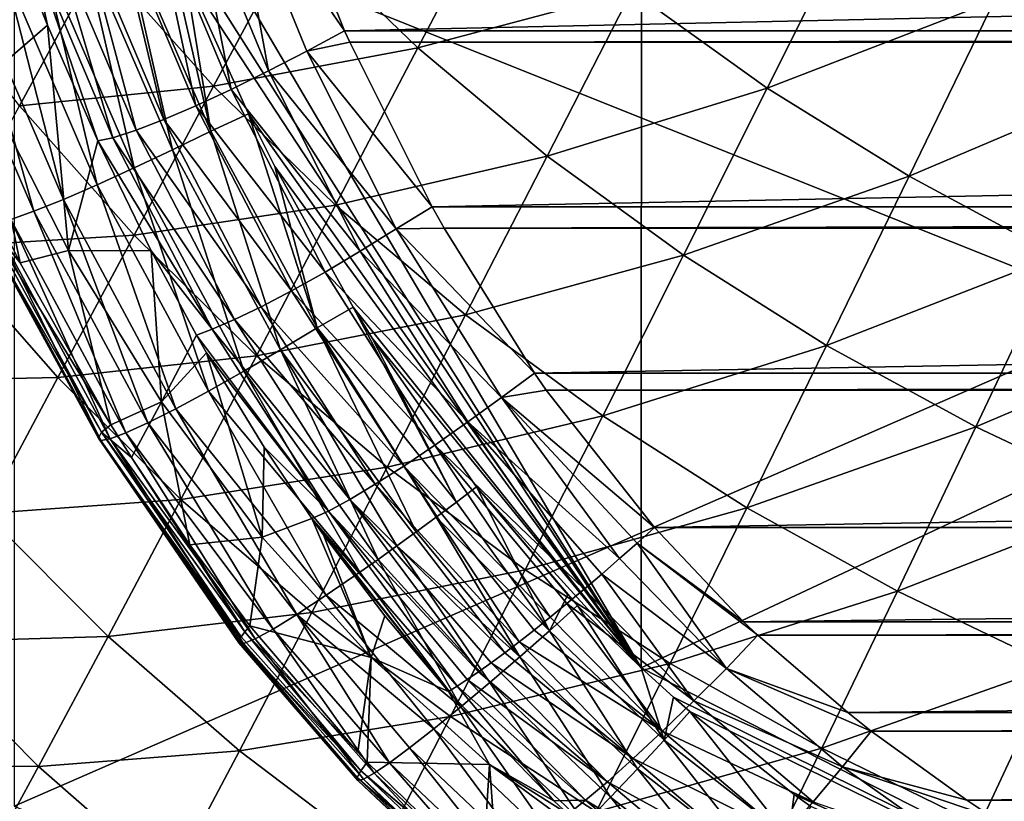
# Model space of a CAD drawing. Header units: metres. Extents: x -104 to 104, y -68 to 90.
# Tile 74 of 256: x -14.73 to -11.5, y -61.76 to -59.19. Entities that reach past the tile are written whole.
import ezdxf

# ---------------------------------------------------------------- set-up
doc = ezdxf.new("R2010")
doc.units = ezdxf.units.M
doc.layers.add('solid_FIT-BATH-153_SW0002', color=7, linetype='CONTINUOUS')

msp = doc.modelspace()

# ---------------------------------------------------------------- linework, layer by layer
at = {"layer": 'solid_FIT-BATH-153_SW0002'}
for points in [[(-9.516532, -56.657337, 10.174276), (-9.513561, -59.829487, 9.881904), (-12.692186, -58.283115, 9.996638)], [(-14.752053, -58.691341, 12.94851), (-11.063119, -60.164566, 12.848395), (-11.063119, -56.955433, 13.146264)], [(-12.692186, -58.283115, 9.996638), (-12.693438, -61.319489, 9.702701), (-14.457331, -58.324566, 9.973593)], [(-9.513561, -59.829487, 9.881904), (-12.693438, -61.319489, 9.702701), (-12.692186, -58.283115, 9.996638)], [(-12.693438, -61.319489, 9.702701), (-14.273015, -58.833103, 9.927531), (-14.457331, -58.324566, 9.973593)], [(-13.667226, -59.228374, 6.738532), (-13.909707, -58.625629, 6.685799), (-14.040257, -58.684483, 6.701928)], [(13.909707, -58.625633, 6.685799), (-13.909707, -58.625629, 6.685799), (-13.667226, -59.228374, 6.738532)], [(13.667225, -59.228374, 6.738532), (13.909707, -58.625633, 6.685799), (-13.667226, -59.228374, 6.738532)], [(-14.752053, -58.691341, 12.94851), (-14.752053, -61.77322, 12.646283), (-11.063119, -60.164566, 12.848395)], [(-13.91652, -59.360256, 6.792313), (-14.040257, -58.684483, 6.701928), (-14.172071, -58.742367, 6.739777)], [(-13.791281, -59.294781, 6.754938), (-13.667226, -59.228374, 6.738532), (-14.040257, -58.684483, 6.701928)], [(-13.91652, -59.360256, 6.792313), (-13.791281, -59.294781, 6.754938), (-14.040257, -58.684483, 6.701928)], [(-14.039308, -59.421154, 6.850123), (-14.172071, -58.742367, 6.739777), (-14.301087, -58.795654, 6.798792)], [(-14.039308, -59.421154, 6.850123), (-13.91652, -59.360256, 6.792313), (-14.172071, -58.742367, 6.739777)], [(-13.426431, -59.284721, -0.603137), (-13.824486, -58.899944, -0.503877), (-13.144351, -58.748627, -1.249909)], [(-13.426431, -59.284721, -0.603137), (-13.144351, -58.748627, -1.249909), (-12.724038, -59.097313, -1.350762)], [(-14.15519, -59.475056, 6.927941), (-14.301087, -58.795654, 6.798792), (-14.422435, -58.842087, 6.878541)], [(-14.15519, -59.475056, 6.927941), (-14.039308, -59.421154, 6.850123), (-14.301087, -58.795654, 6.798792)], [(-11.053045, -59.383244, -2.260205), (-11.533306, -59.129436, -2.161729), (-10.767466, -58.77919, -2.826998)], [(-14.260119, -59.519882, 7.024639), (-14.422435, -58.842087, 6.878541), (-14.531711, -58.879745, 6.977841)], [(-14.260119, -59.519882, 7.024639), (-14.15519, -59.475056, 6.927941), (-14.422435, -58.842087, 6.878541)], [(-14.106367, -59.55759, 9.850097), (-14.400089, -58.879543, 9.911933), (-14.273015, -58.833103, 9.927531)], [(-14.106367, -59.55759, 9.850097), (-14.273015, -58.833103, 9.927531), (-14.191248, -59.036114, 9.909091)], [(-12.693438, -61.319489, 9.702701), (-14.191248, -59.036114, 9.909091), (-14.273015, -58.833103, 9.927531)], [(-12.280045, -59.416229, -1.452761), (-12.724038, -59.097313, -1.350762), (-11.994268, -58.846832, -2.061075)], [(-12.280045, -59.416229, -1.452761), (-11.994268, -58.846832, -2.061075), (-11.533306, -59.129436, -2.161729)], [(-14.351685, -59.554901, 7.136274), (-14.531711, -58.879745, 6.977841), (-14.626363, -58.908062, 7.092504)], [(-14.351685, -59.554901, 7.136274), (-14.260119, -59.519882, 7.024639), (-14.531711, -58.879745, 6.977841)], [(-14.232032, -59.619102, 9.812544), (-14.529526, -58.930973, 9.875766), (-14.400089, -58.879543, 9.911933)], [(-14.106367, -59.55759, 9.850097), (-14.232032, -59.619102, 9.812544), (-14.400089, -58.879543, 9.911933)], [(-14.427881, -59.579727, 7.258201), (-14.626363, -58.908062, 7.092504), (-14.704306, -58.9268, 7.21759)], [(-14.427881, -59.579727, 7.258201), (-14.351685, -59.554901, 7.136274), (-14.626363, -58.908062, 7.092504)], [(-14.097449, -59.409828, 0.177396), (-14.471512, -58.990719, 0.274278), (-13.824486, -58.899944, -0.503877)], [(-14.097449, -59.409828, 0.177396), (-13.824486, -58.899944, -0.503877), (-13.426431, -59.284721, -0.603137)], [(-14.642253, -59.210171, 7.36799), (-14.751708, -58.933361, 7.352441), (-14.85721, -59.395149, 8.153344)], [(-14.704306, -58.9268, 7.21759), (-14.751708, -58.933361, 7.352441), (-14.642253, -59.210171, 7.36799)], [(-14.704306, -58.9268, 7.21759), (-14.642253, -59.210171, 7.36799), (-14.477678, -59.58968, 7.389489)], [(-14.427881, -59.579727, 7.258201), (-14.704306, -58.9268, 7.21759), (-14.477678, -59.58968, 7.389489)], [(-14.357718, -59.678612, 9.751904), (-14.658994, -58.980511, 9.816833), (-14.529526, -58.930973, 9.875766)], [(-14.232032, -59.619102, 9.812544), (-14.357718, -59.678612, 9.751904), (-14.529526, -58.930973, 9.875766)], [(-14.478978, -59.733727, 9.666753), (-14.783978, -59.026161, 9.733712), (-14.658994, -58.980511, 9.816833)], [(-14.357718, -59.678612, 9.751904), (-14.478978, -59.733727, 9.666753), (-14.658994, -58.980511, 9.816833)], [(-14.734523, -59.474728, 0.986889), (-15.08345, -59.023384, 1.080904), (-14.471512, -58.990719, 0.274278)], [(-14.734523, -59.474728, 0.986889), (-14.471512, -58.990719, 0.274278), (-14.097449, -59.409828, 0.177396)], [(-14.590543, -59.781933, 9.559258), (-14.899135, -59.065857, 9.628469), (-14.783978, -59.026161, 9.733712)], [(-14.478978, -59.733727, 9.666753), (-14.590543, -59.781933, 9.559258), (-14.783978, -59.026161, 9.733712)], [(-13.982414, -59.500648, 9.866835), (-14.106367, -59.55759, 9.850097), (-14.191248, -59.036114, 9.909091)], [(-12.693438, -61.319489, 9.702701), (-13.982414, -59.500648, 9.866835), (-14.191248, -59.036114, 9.909091)], [(-14.68693, -59.82069, 9.43249), (-14.998907, -59.09753, 9.504036), (-14.899135, -59.065857, 9.628469)], [(-14.590543, -59.781933, 9.559258), (-14.68693, -59.82069, 9.43249), (-14.899135, -59.065857, 9.628469)], [(-14.68693, -59.82069, 9.43249), (-14.763435, -59.847916, 9.290127), (-14.998907, -59.09753, 9.504036)], [(-13.002708, -59.639656, -0.70499), (-13.426431, -59.284721, -0.603137), (-12.724038, -59.097313, -1.350762)], [(-13.002708, -59.639656, -0.70499), (-12.724038, -59.097313, -1.350762), (-12.280045, -59.416229, -1.452761)], [(-11.814342, -59.705723, -1.554207), (-12.280045, -59.416229, -1.452761), (-11.533306, -59.129436, -2.161729)], [(-11.814342, -59.705723, -1.554207), (-11.533306, -59.129436, -2.161729), (-11.053045, -59.383244, -2.260205)], [(-14.642253, -59.210171, 7.36799), (-14.85721, -59.395149, 8.153344), (-14.574149, -59.948975, 8.068937)], [(-14.477678, -59.58968, 7.389489), (-14.642253, -59.210171, 7.36799), (-14.574149, -59.948975, 8.068937)], [(-13.650395, -59.266006, 6.741824), (-13.667226, -59.228374, 6.738532), (-13.791281, -59.294781, 6.754938)], [(13.667225, -59.228374, 6.738532), (-13.667226, -59.228374, 6.738532), (-13.650395, -59.266006, 6.741824)], [(13.650385, -59.266029, 6.741826), (13.667225, -59.228374, 6.738532), (-13.650395, -59.266006, 6.741824)], [(-13.380065, -59.806362, 6.789099), (-13.650395, -59.266006, 6.741824), (-13.791281, -59.294781, 6.754938)], [(13.650385, -59.266029, 6.741826), (-13.650395, -59.266006, 6.741824), (-13.380065, -59.806362, 6.789099)], [(13.380065, -59.806362, 6.789099), (13.650385, -59.266029, 6.741826), (-13.380065, -59.806362, 6.789099)], [(-13.69679, -59.800289, 0.076879), (-14.097449, -59.409828, 0.177396), (-13.426431, -59.284721, -0.603137)], [(-13.497803, -59.878838, 6.805663), (-13.791281, -59.294781, 6.754938), (-13.91652, -59.360256, 6.792313)], [(-13.497803, -59.878838, 6.805663), (-13.380065, -59.806362, 6.789099), (-13.791281, -59.294781, 6.754938)], [(-13.69679, -59.800289, 0.076879), (-13.426431, -59.284721, -0.603137), (-13.002708, -59.639656, -0.70499)], [(-13.615745, -59.95174, 6.842578), (-13.91652, -59.360256, 6.792313), (-14.039308, -59.421154, 6.850123)], [(-13.615745, -59.95174, 6.842578), (-13.497803, -59.878838, 6.805663), (-13.91652, -59.360256, 6.792313)], [(-14.85721, -59.395149, 8.153344), (-14.817347, -59.821484, 8.558578), (-14.732469, -59.990303, 8.539994)], [(-14.574149, -59.948975, 8.068937), (-14.85721, -59.395149, 8.153344), (-14.732469, -59.990303, 8.539994)], [(-14.358559, -59.898987, 0.888429), (-14.734523, -59.474728, 0.986889), (-14.097449, -59.409828, 0.177396)], [(-14.358559, -59.898987, 0.888429), (-14.097449, -59.409828, 0.177396), (-13.69679, -59.800289, 0.076879)], [(-11.328822, -59.966503, -1.653542), (-11.814342, -59.705723, -1.554207), (-11.053045, -59.383244, -2.260205)], [(-13.731532, -60.020214, 6.899223), (-14.039308, -59.421154, 6.850123), (-14.15519, -59.475056, 6.927941)], [(-13.731532, -60.020214, 6.899223), (-13.615745, -59.95174, 6.842578), (-14.039308, -59.421154, 6.850123)], [(-12.555034, -59.964909, -0.807867), (-13.002708, -59.639656, -0.70499), (-12.280045, -59.416229, -1.452761)], [(-12.555034, -59.964909, -0.807867), (-12.280045, -59.416229, -1.452761), (-11.814342, -59.705723, -1.554207)], [(-14.985686, -59.93787, 1.725708), (-14.734523, -59.474728, 0.986889), (-14.358559, -59.898987, 0.888429)], [(-13.841135, -60.081699, 6.975176), (-14.15519, -59.475056, 6.927941), (-14.260119, -59.519882, 7.024639)], [(-13.841135, -60.081699, 6.975176), (-13.731532, -60.020214, 6.899223), (-14.15519, -59.475056, 6.927941)], [(-13.982414, -59.500648, 9.866835), (-13.757406, -60.203178, 9.791208), (-14.106367, -59.55759, 9.850097)], [(-13.896063, -59.673897, 9.851062), (-13.757406, -60.203178, 9.791208), (-13.982414, -59.500648, 9.866835)], [(-12.693438, -61.319489, 9.702701), (-13.896063, -59.673897, 9.851062), (-13.982414, -59.500648, 9.866835)], [(-13.940881, -60.133965, 7.069359), (-14.260119, -59.519882, 7.024639), (-14.351685, -59.554901, 7.136274)], [(-13.940881, -60.133965, 7.069359), (-13.841135, -60.081699, 6.975176), (-14.260119, -59.519882, 7.024639)], [(-14.028518, -60.176113, 7.17806), (-14.351685, -59.554901, 7.136274), (-14.427881, -59.579727, 7.258201)], [(-14.028518, -60.176113, 7.17806), (-13.940881, -60.133965, 7.069359), (-14.351685, -59.554901, 7.136274)], [(-14.106367, -59.55759, 9.850097), (-13.877816, -60.275547, 9.752226), (-14.232032, -59.619102, 9.812544)], [(-14.106367, -59.55759, 9.850097), (-13.757406, -60.203178, 9.791208), (-13.877816, -60.275547, 9.752226)], [(-14.30258, -59.950634, 7.409583), (-14.477678, -59.58968, 7.389489), (-14.574149, -59.948975, 8.068937)], [(-14.102156, -60.207581, 7.296909), (-14.427881, -59.579727, 7.258201), (-14.477678, -59.58968, 7.389489)], [(-14.102156, -60.207581, 7.296909), (-14.477678, -59.58968, 7.389489), (-14.30258, -59.950634, 7.409583)], [(-14.102156, -60.207581, 7.296909), (-14.028518, -60.176113, 7.17806), (-14.427881, -59.579727, 7.258201)], [(-14.232032, -59.619102, 9.812544), (-13.998204, -60.345818, 9.689866), (-14.357718, -59.678612, 9.751904)], [(-14.232032, -59.619102, 9.812544), (-13.877816, -60.275547, 9.752226), (-13.998204, -60.345818, 9.689866)], [(-13.27031, -60.160984, -0.026021), (-13.69679, -59.800289, 0.076879), (-13.002708, -59.639656, -0.70499)], [(-13.27031, -60.160984, -0.026021), (-13.002708, -59.639656, -0.70499), (-12.555034, -59.964909, -0.807867)], [(-14.357718, -59.678612, 9.751904), (-14.114259, -60.411171, 9.602706), (-14.478978, -59.733727, 9.666753)], [(-14.357718, -59.678612, 9.751904), (-13.998204, -60.345818, 9.689866), (-14.114259, -60.411171, 9.602706)], [(-13.896063, -59.673897, 9.851062), (-13.639536, -60.13504, 9.809095), (-13.757406, -60.203178, 9.791208)], [(-12.693438, -61.319489, 9.702701), (-13.639536, -60.13504, 9.809095), (-13.896063, -59.673897, 9.851062)], [(-12.085245, -60.260834, -0.910165), (-12.555034, -59.964909, -0.807867), (-11.814342, -59.705723, -1.554207)], [(-12.085245, -60.260834, -0.910165), (-11.814342, -59.705723, -1.554207), (-11.328822, -59.966503, -1.653542)], [(-14.478978, -59.733727, 9.666753), (-14.220863, -60.468605, 9.493022), (-14.590543, -59.781933, 9.559258)], [(-14.478978, -59.733727, 9.666753), (-14.114259, -60.411171, 9.602706), (-14.220863, -60.468605, 9.493022)], [(-14.590543, -59.781933, 9.559258), (-14.312696, -60.515068, 9.364016), (-14.68693, -59.82069, 9.43249)], [(-14.590543, -59.781933, 9.559258), (-14.220863, -60.468605, 9.493022), (-14.312696, -60.515068, 9.364016)], [(-14.732469, -59.990303, 8.539994), (-14.817347, -59.821484, 8.558578), (-14.852078, -59.842781, 8.689019)], [(-14.68693, -59.82069, 9.43249), (-14.385204, -60.54805, 9.2195), (-14.763435, -59.847916, 9.290127)], [(-14.68693, -59.82069, 9.43249), (-14.312696, -60.515068, 9.364016), (-14.385204, -60.54805, 9.2195)], [(-13.955927, -60.294617, 0.786613), (-14.358559, -59.898987, 0.888429), (-13.69679, -59.800289, 0.076879)], [(-13.955927, -60.294617, 0.786613), (-13.69679, -59.800289, 0.076879), (-13.27031, -60.160984, -0.026021)], [(-13.340532, -59.876644, 6.795248), (-13.380065, -59.806362, 6.789099), (-13.497803, -59.878838, 6.805663)], [(13.380065, -59.806362, 6.789099), (-13.380065, -59.806362, 6.789099), (-13.340532, -59.876644, 6.795248)], [(13.340526, -59.876656, 6.795249), (13.380065, -59.806362, 6.789099), (-13.340532, -59.876644, 6.795248)], [(-9.513561, -59.829487, 9.881904), (-9.513893, -62.938431, 9.573332), (-12.693438, -61.319489, 9.702701)], [(-14.861504, -59.859642, 8.832541), (-14.465112, -60.545906, 8.613533), (-14.852078, -59.842781, 8.689019)], [(-14.861504, -59.859642, 8.832541), (-14.47554, -60.564812, 8.757506), (-14.465112, -60.545906, 8.613533)], [(-14.851192, -59.867065, 8.983683), (-14.47554, -60.564812, 8.757506), (-14.861504, -59.859642, 8.832541)], [(-14.852078, -59.842781, 8.689019), (-14.465112, -60.545906, 8.613533), (-14.434347, -60.521248, 8.481828)], [(-14.732469, -59.990303, 8.539994), (-14.852078, -59.842781, 8.689019), (-14.434347, -60.521248, 8.481828)], [(-14.763435, -59.847916, 9.290127), (-14.436889, -60.567165, 9.065745), (-14.818462, -59.863316, 9.138282)], [(-14.763435, -59.847916, 9.290127), (-14.385204, -60.54805, 9.2195), (-14.436889, -60.567165, 9.065745)], [(-14.818462, -59.863316, 9.138282), (-14.467019, -60.572578, 8.909634), (-14.851192, -59.867065, 8.983683)], [(-14.851192, -59.867065, 8.983683), (-14.467019, -60.572578, 8.909634), (-14.47554, -60.564812, 8.757506)], [(-14.818462, -59.863316, 9.138282), (-14.436889, -60.567165, 9.065745), (-14.467019, -60.572578, 8.909634)], [(-13.615745, -59.95174, 6.842578), (-13.152685, -60.431576, 6.853673), (-13.497803, -59.878838, 6.805663)], [(-13.340532, -59.876644, 6.795248), (-13.497803, -59.878838, 6.805663), (-13.04353, -60.352497, 6.83688)], [(-13.497803, -59.878838, 6.805663), (-13.152685, -60.431576, 6.853673), (-13.04353, -60.352497, 6.83688)], [(13.340526, -59.876656, 6.795249), (-13.340532, -59.876644, 6.795248), (-13.04353, -60.352497, 6.83688)], [(13.04353, -60.352497, 6.83688), (13.340526, -59.876656, 6.795249), (-13.04353, -60.352497, 6.83688)], [(-14.60843, -60.366745, 1.625625), (-14.985686, -59.93787, 1.725708), (-14.358559, -59.898987, 0.888429)], [(-14.60843, -60.366745, 1.625625), (-14.358559, -59.898987, 0.888429), (-13.955927, -60.294617, 0.786613)], [(-15.225652, -60.379501, 2.487141), (-14.985686, -59.93787, 1.725708), (-14.60843, -60.366745, 1.625625)], [(-14.574149, -59.948975, 8.068937), (-14.732469, -59.990303, 8.539994), (-14.434347, -60.521248, 8.481828)], [(-14.268281, -60.446609, 7.978201), (-14.574149, -59.948975, 8.068937), (-14.434347, -60.521248, 8.481828)], [(-14.30258, -59.950634, 7.409583), (-14.574149, -59.948975, 8.068937), (-14.268281, -60.446609, 7.978201)], [(-14.153729, -60.226864, 7.424107), (-14.30258, -59.950634, 7.409583), (-14.268281, -60.446609, 7.978201)], [(-14.102156, -60.207581, 7.296909), (-14.30258, -59.950634, 7.409583), (-14.153729, -60.226864, 7.424107)], [(-13.731532, -60.020214, 6.899223), (-13.262636, -60.511818, 6.890193), (-13.615745, -59.95174, 6.842578)], [(-13.615745, -59.95174, 6.842578), (-13.262636, -60.511818, 6.890193), (-13.152685, -60.431576, 6.853673)], [(-12.819595, -60.492088, -0.129826), (-13.27031, -60.160984, -0.026021), (-12.555034, -59.964909, -0.807867)], [(-12.819595, -60.492088, -0.129826), (-12.555034, -59.964909, -0.807867), (-12.085245, -60.260834, -0.910165)], [(-11.595104, -60.528137, -1.010412), (-12.085245, -60.260834, -0.910165), (-11.328822, -59.966503, -1.653542)], [(-11.595104, -60.528137, -1.010412), (-11.328822, -59.966503, -1.653542), (-10.825034, -60.200695, -1.749765)], [(-13.841135, -60.081699, 6.975176), (-13.37066, -60.587845, 6.945789), (-13.731532, -60.020214, 6.899223)], [(-13.731532, -60.020214, 6.899223), (-13.37066, -60.587845, 6.945789), (-13.262636, -60.511818, 6.890193)], [(-13.940881, -60.133965, 7.069359), (-13.473151, -60.656952, 7.020038), (-13.841135, -60.081699, 6.975176)], [(-13.841135, -60.081699, 6.975176), (-13.473151, -60.656952, 7.020038), (-13.37066, -60.587845, 6.945789)], [(-14.028518, -60.176113, 7.17806), (-13.566815, -60.716751, 7.111904), (-13.940881, -60.133965, 7.069359)], [(-13.940881, -60.133965, 7.069359), (-13.566815, -60.716751, 7.111904), (-13.473151, -60.656952, 7.020038)], [(-13.757406, -60.203178, 9.791208), (-13.639536, -60.13504, 9.809095), (-13.300043, -60.774952, 9.746236)], [(-13.639536, -60.13504, 9.809095), (-13.576662, -60.236942, 9.799837), (-13.300043, -60.774952, 9.746236)], [(-12.693438, -61.319489, 9.702701), (-13.576662, -60.236942, 9.799837), (-13.639536, -60.13504, 9.809095)], [(-14.752053, -61.77322, 12.646283), (-11.063119, -63.308983, 12.534043), (-11.063119, -60.164566, 12.848395)], [(-14.102156, -60.207581, 7.296909), (-13.649593, -60.766171, 7.217883), (-14.028518, -60.176113, 7.17806)], [(-14.028518, -60.176113, 7.17806), (-13.649593, -60.766171, 7.217883), (-13.566815, -60.716751, 7.111904)], [(-13.527313, -60.660561, 0.68262), (-13.955927, -60.294617, 0.786613), (-13.27031, -60.160984, -0.026021)], [(-13.527313, -60.660561, 0.68262), (-13.27031, -60.160984, -0.026021), (-12.819595, -60.492088, -0.129826)], [(-14.102156, -60.207581, 7.296909), (-14.153729, -60.226864, 7.424107), (-13.719736, -60.804455, 7.333854)], [(-14.102156, -60.207581, 7.296909), (-13.719736, -60.804455, 7.333854), (-13.649593, -60.766171, 7.217883)], [(-13.877816, -60.275547, 9.752226), (-13.757406, -60.203178, 9.791208), (-13.431761, -60.872437, 9.706968)], [(-13.757406, -60.203178, 9.791208), (-13.366249, -60.824253, 9.730054), (-13.431761, -60.872437, 9.706968)], [(-13.757406, -60.203178, 9.791208), (-13.300043, -60.774952, 9.746236), (-13.366249, -60.824253, 9.730054)], [(-11.086039, -60.768875, -1.107664), (-11.595104, -60.528137, -1.010412), (-10.825034, -60.200695, -1.749765)], [(-14.120443, -60.285225, 7.427146), (-14.153729, -60.226864, 7.424107), (-14.268281, -60.446609, 7.978201)], [(-13.719736, -60.804455, 7.333854), (-14.153729, -60.226864, 7.424107), (-14.120443, -60.285225, 7.427146)], [(-13.576662, -60.236942, 9.799837), (-13.234081, -60.725246, 9.755429), (-13.300043, -60.774952, 9.746236)], [(-12.693438, -61.319489, 9.702701), (-13.234081, -60.725246, 9.755429), (-13.576662, -60.236942, 9.799837)], [(-13.998204, -60.345818, 9.689866), (-13.877816, -60.275547, 9.752226), (-13.557457, -60.963047, 9.640804)], [(-13.877816, -60.275547, 9.752226), (-13.495594, -60.918777, 9.677215), (-13.557457, -60.963047, 9.640804)], [(-13.877816, -60.275547, 9.752226), (-13.431761, -60.872437, 9.706968), (-13.495594, -60.918777, 9.677215)], [(-12.346351, -60.793964, -0.233022), (-12.819595, -60.492088, -0.129826), (-12.085245, -60.260834, -0.910165)], [(-12.346351, -60.793964, -0.233022), (-12.085245, -60.260834, -0.910165), (-11.595104, -60.528137, -1.010412)], [(-14.20443, -60.76701, 1.522462), (-14.60843, -60.366745, 1.625625), (-13.955927, -60.294617, 0.786613)], [(-14.120443, -60.285225, 7.427146), (-14.268281, -60.446609, 7.978201), (-13.937779, -60.890297, 7.879246)], [(-14.20443, -60.76701, 1.522462), (-13.955927, -60.294617, 0.786613), (-13.527313, -60.660561, 0.68262)], [(-13.931688, -60.595387, 7.443719), (-14.120443, -60.285225, 7.427146), (-13.937779, -60.890297, 7.879246)], [(-13.719736, -60.804455, 7.333854), (-14.120443, -60.285225, 7.427146), (-13.931688, -60.595387, 7.443719)], [(-14.114259, -60.411171, 9.602706), (-13.998204, -60.345818, 9.689866), (-13.617172, -61.0051, 9.597641)], [(-13.998204, -60.345818, 9.689866), (-13.557457, -60.963047, 9.640804), (-13.617172, -61.0051, 9.597641)], [(-14.847683, -60.812435, 2.385388), (-15.225652, -60.379501, 2.487141), (-14.60843, -60.366745, 1.625625)], [(-14.847683, -60.812435, 2.385388), (-14.60843, -60.366745, 1.625625), (-14.20443, -60.76701, 1.522462)], [(-13.00547, -60.407326, 6.841677), (-13.04353, -60.352497, 6.83688), (-13.152685, -60.431576, 6.853673)], [(13.04353, -60.352497, 6.83688), (-13.04353, -60.352497, 6.83688), (-13.00547, -60.407326, 6.841677)], [(13.005467, -60.40733, 6.841677), (13.04353, -60.352497, 6.83688), (-13.00547, -60.407326, 6.841677)], [(-14.220863, -60.468605, 9.493022), (-14.114259, -60.411171, 9.602706), (-13.727436, -61.080734, 9.493979)], [(-14.114259, -60.411171, 9.602706), (-13.617172, -61.0051, 9.597641), (-13.727436, -61.080734, 9.493979)], [(-13.00547, -60.407326, 6.841677), (-13.152685, -60.431576, 6.853673), (-12.649366, -60.858624, 6.88116)], [(13.005467, -60.40733, 6.841677), (-13.00547, -60.407326, 6.841677), (-12.649366, -60.858624, 6.88116)], [(12.649366, -60.858624, 6.88116), (13.005467, -60.40733, 6.841677), (-12.649366, -60.858624, 6.88116)], [(-13.152685, -60.431576, 6.853673), (-13.262636, -60.511818, 6.890193), (-12.764539, -60.960758, 6.902764)], [(-13.152685, -60.431576, 6.853673), (-12.706532, -60.909718, 6.888807), (-12.649366, -60.858624, 6.88116)], [(-13.152685, -60.431576, 6.853673), (-12.764539, -60.960758, 6.902764), (-12.706532, -60.909718, 6.888807)], [(-14.268281, -60.446609, 7.978201), (-14.434347, -60.521248, 8.481828), (-14.367104, -60.629169, 8.470288)], [(-14.268281, -60.446609, 7.978201), (-14.367104, -60.629169, 8.470288), (-14.17575, -60.915154, 8.439875)], [(-14.312696, -60.515068, 9.364016), (-14.220863, -60.468605, 9.493022), (-13.823661, -61.143894, 9.369802)], [(-13.937779, -60.890297, 7.879246), (-14.268281, -60.446609, 7.978201), (-14.17575, -60.915154, 8.439875)], [(-14.220863, -60.468605, 9.493022), (-13.727436, -61.080734, 9.493979), (-13.823661, -61.143894, 9.369802)], [(-13.074172, -60.997009, 0.577843), (-13.527313, -60.660561, 0.68262), (-12.819595, -60.492088, -0.129826)], [(-13.074172, -60.997009, 0.577843), (-12.819595, -60.492088, -0.129826), (-12.346351, -60.793964, -0.233022)], [(-14.367104, -60.629169, 8.470288), (-14.434347, -60.521248, 8.481828), (-14.465112, -60.545906, 8.613533)], [(-14.385204, -60.54805, 9.2195), (-14.312696, -60.515068, 9.364016), (-13.902195, -61.19202, 9.227955)], [(-14.312696, -60.515068, 9.364016), (-13.823661, -61.143894, 9.369802), (-13.902195, -61.19202, 9.227955)], [(-13.262636, -60.511818, 6.890193), (-13.37066, -60.587845, 6.945789), (-12.880829, -61.060642, 6.949276)], [(-13.262636, -60.511818, 6.890193), (-12.822788, -61.011208, 6.92293), (-12.764539, -60.960758, 6.902764)], [(-13.262636, -60.511818, 6.890193), (-12.880829, -61.060642, 6.949276), (-12.822788, -61.011208, 6.92293)], [(-11.852202, -61.067307, -0.334222), (-12.346351, -60.793964, -0.233022), (-11.595104, -60.528137, -1.010412)], [(-11.852202, -61.067307, -0.334222), (-11.595104, -60.528137, -1.010412), (-11.086039, -60.768875, -1.107664)], [(-14.465112, -60.545906, 8.613533), (-14.47554, -60.564812, 8.757506), (-14.007231, -61.217037, 8.572097)], [(-14.47554, -60.564812, 8.757506), (-14.013761, -61.229076, 8.655483), (-14.007231, -61.217037, 8.572097)], [(-14.47554, -60.564812, 8.757506), (-14.014635, -61.236835, 8.739461), (-14.013761, -61.229076, 8.655483)], [(-14.47554, -60.564812, 8.757506), (-14.467019, -60.572578, 8.909634), (-14.014635, -61.236835, 8.739461)], [(-14.467019, -60.572578, 8.909634), (-14.436889, -60.567165, 9.065745), (-13.998958, -61.239056, 8.907902)], [(-14.467019, -60.572578, 8.909634), (-14.009747, -61.2402, 8.823668), (-14.014635, -61.236835, 8.739461)], [(-14.467019, -60.572578, 8.909634), (-13.998958, -61.239056, 8.907902), (-14.009747, -61.2402, 8.823668)], [(-14.465112, -60.545906, 8.613533), (-14.007231, -61.217037, 8.572097), (-13.995234, -61.20097, 8.490508)], [(-14.367104, -60.629169, 8.470288), (-14.465112, -60.545906, 8.613533), (-13.995234, -61.20097, 8.490508)], [(-14.436889, -60.567165, 9.065745), (-14.385204, -60.54805, 9.2195), (-13.960906, -61.223804, 9.07224)], [(-14.436889, -60.567165, 9.065745), (-13.960906, -61.223804, 9.07224), (-13.998958, -61.239056, 8.907902)], [(-14.385204, -60.54805, 9.2195), (-13.902195, -61.19202, 9.227955), (-13.960906, -61.223804, 9.07224)], [(-13.774667, -60.829159, 7.456799), (-13.931688, -60.595387, 7.443719), (-13.937779, -60.890297, 7.879246)], [(-13.719736, -60.804455, 7.333854), (-13.931688, -60.595387, 7.443719), (-13.774667, -60.829159, 7.456799)], [(-13.37066, -60.587845, 6.945789), (-13.473151, -60.656952, 7.020038), (-12.992579, -61.153294, 7.019359)], [(-13.37066, -60.587845, 6.945789), (-12.937776, -61.108295, 6.981579), (-12.880829, -61.060642, 6.949276)], [(-13.37066, -60.587845, 6.945789), (-12.992579, -61.153294, 7.019359), (-12.937776, -61.108295, 6.981579)], [(-14.17575, -60.915154, 8.439875), (-14.367104, -60.629169, 8.470288), (-13.995234, -61.20097, 8.490508)], [(-13.774277, -61.137676, 1.417327), (-14.20443, -60.76701, 1.522462), (-13.527313, -60.660561, 0.68262)], [(-13.774277, -61.137676, 1.417327), (-13.527313, -60.660561, 0.68262), (-13.074172, -60.997009, 0.577843)], [(-13.473151, -60.656952, 7.020038), (-13.566815, -60.716751, 7.111904), (-13.09396, -61.233784, 7.110322)], [(-13.473151, -60.656952, 7.020038), (-13.044517, -61.195023, 7.062147), (-12.992579, -61.153294, 7.019359)], [(-13.473151, -60.656952, 7.020038), (-13.09396, -61.233784, 7.110322), (-13.044517, -61.195023, 7.062147)], [(-13.566815, -60.716751, 7.111904), (-13.649593, -60.766171, 7.217883), (-13.141307, -61.269901, 7.164193)], [(-13.566815, -60.716751, 7.111904), (-13.141307, -61.269901, 7.164193), (-13.09396, -61.233784, 7.110322)], [(-12.994608, -61.198013, 9.702924), (-13.300043, -60.774952, 9.746236), (-13.234081, -60.725246, 9.755429)], [(-12.9349, -61.079437, 9.723914), (-12.994608, -61.198013, 9.702924), (-13.234081, -60.725246, 9.755429)], [(-12.9349, -61.079437, 9.723914), (-13.234081, -60.725246, 9.755429), (-12.902105, -61.114071, 9.720837)], [(-12.693438, -61.319489, 9.702701), (-12.902105, -61.114071, 9.720837), (-13.234081, -60.725246, 9.755429)], [(-14.442887, -61.216782, 2.280825), (-14.847683, -60.812435, 2.385388), (-14.20443, -60.76701, 1.522462)], [(-14.442887, -61.216782, 2.280825), (-14.20443, -60.76701, 1.522462), (-13.774277, -61.137676, 1.417327)], [(-13.649593, -60.766171, 7.217883), (-13.719736, -60.804455, 7.333854), (-13.227188, -61.332306, 7.285709)], [(-13.649593, -60.766171, 7.217883), (-13.185954, -61.30291, 7.223018), (-13.141307, -61.269901, 7.164193)], [(-13.649593, -60.766171, 7.217883), (-13.227188, -61.332306, 7.285709), (-13.185954, -61.30291, 7.223018)], [(-12.994608, -61.198013, 9.702924), (-13.366249, -60.824253, 9.730054), (-13.300043, -60.774952, 9.746236)], [(-12.598072, -61.304337, 0.473705), (-13.074172, -60.997009, 0.577843), (-12.346351, -60.793964, -0.233022)], [(-12.598072, -61.304337, 0.473705), (-12.346351, -60.793964, -0.233022), (-11.852202, -61.067307, -0.334222)], [(-11.338459, -61.314121, -0.43254), (-11.852202, -61.067307, -0.334222), (-11.086039, -60.768875, -1.107664)], [(-15.076939, -61.235382, 3.164127), (-14.847683, -60.812435, 2.385388), (-14.442887, -61.216782, 2.280825)], [(-13.774667, -60.829159, 7.456799), (-13.937779, -60.890297, 7.879246), (-13.580022, -61.284962, 7.77093)], [(-13.719736, -60.804455, 7.333854), (-13.774667, -60.829159, 7.456799), (-13.297707, -61.379139, 7.419109)], [(-13.736829, -60.882473, 7.459789), (-13.774667, -60.829159, 7.456799), (-13.580022, -61.284962, 7.77093)], [(-13.326526, -61.396317, 7.488457), (-13.774667, -60.829159, 7.456799), (-13.736829, -60.882473, 7.459789)], [(-13.297707, -61.379139, 7.419109), (-13.774667, -60.829159, 7.456799), (-13.326526, -61.396317, 7.488457)], [(-13.719736, -60.804455, 7.333854), (-13.264512, -61.357758, 7.351268), (-13.227188, -61.332306, 7.285709)], [(-13.719736, -60.804455, 7.333854), (-13.297707, -61.379139, 7.419109), (-13.264512, -61.357758, 7.351268)], [(-13.092112, -61.283272, 9.667164), (-13.431761, -60.872437, 9.706968), (-13.366249, -60.824253, 9.730054)], [(-12.994608, -61.198013, 9.702924), (-13.092112, -61.283272, 9.667164), (-13.366249, -60.824253, 9.730054)], [(-12.357186, -61.167828, 6.908212), (-12.649366, -60.858624, 6.88116), (-12.706532, -60.909718, 6.888807)], [(12.649366, -60.858624, 6.88116), (-12.649366, -60.858624, 6.88116), (-12.357186, -61.167828, 6.908212)], [(12.357137, -61.167873, 6.908216), (12.649366, -60.858624, 6.88116), (-12.357186, -61.167828, 6.908212)], [(-13.937779, -60.890297, 7.879246), (-14.17575, -60.915154, 8.439875), (-13.978058, -61.181183, 8.411829)], [(-13.580022, -61.284962, 7.77093), (-13.937779, -60.890297, 7.879246), (-13.978058, -61.181183, 8.411829)], [(-13.535148, -61.148865, 7.474714), (-13.736829, -60.882473, 7.459789), (-13.580022, -61.284962, 7.77093)], [(-13.326526, -61.396317, 7.488457), (-13.736829, -60.882473, 7.459789), (-13.535148, -61.148865, 7.474714)], [(-13.092112, -61.283272, 9.667164), (-13.495594, -60.918777, 9.677215), (-13.431761, -60.872437, 9.706968)], [(-14.17575, -60.915154, 8.439875), (-13.995234, -61.20097, 8.490508), (-13.978058, -61.181183, 8.411829)], [(-13.18995, -61.367172, 9.611512), (-13.557457, -60.963047, 9.640804), (-13.495594, -60.918777, 9.677215)], [(-13.092112, -61.283272, 9.667164), (-13.18995, -61.367172, 9.611512), (-13.495594, -60.918777, 9.677215)], [(-12.413727, -61.320755, 6.933867), (-12.706532, -60.909718, 6.888807), (-12.764539, -60.960758, 6.902764)], [(-12.310393, -61.212009, 6.912077), (-12.357186, -61.167828, 6.908212), (-12.706532, -60.909718, 6.888807)], [(-12.413727, -61.320755, 6.933867), (-12.310393, -61.212009, 6.912077), (-12.706532, -60.909718, 6.888807)], [(-12.413727, -61.320755, 6.933867), (-12.764539, -60.960758, 6.902764), (-12.822788, -61.011208, 6.92293)], [(-13.28519, -61.446922, 9.534449), (-13.617172, -61.0051, 9.597641), (-13.557457, -60.963047, 9.640804)], [(-13.18995, -61.367172, 9.611512), (-13.28519, -61.446922, 9.534449), (-13.557457, -60.963047, 9.640804)], [(-13.319293, -61.478951, 1.311527), (-13.774277, -61.137676, 1.417327), (-13.074172, -60.997009, 0.577843)], [(-13.28519, -61.446922, 9.534449), (-13.727436, -61.080734, 9.493979), (-13.617172, -61.0051, 9.597641)], [(-13.319293, -61.478951, 1.311527), (-13.074172, -60.997009, 0.577843), (-12.598072, -61.304337, 0.473705)], [(-12.520414, -61.427223, 6.979836), (-12.822788, -61.011208, 6.92293), (-12.880829, -61.060642, 6.949276)], [(-12.520414, -61.427223, 6.979836), (-12.413727, -61.320755, 6.933867), (-12.822788, -61.011208, 6.92293)], [(-13.374384, -61.51952, 9.437208), (-13.823661, -61.143894, 9.369802), (-13.727436, -61.080734, 9.493979)], [(-13.28519, -61.446922, 9.534449), (-13.374384, -61.51952, 9.437208), (-13.727436, -61.080734, 9.493979)], [(-12.9349, -61.079437, 9.723914), (-12.902105, -61.114071, 9.720837), (-12.994608, -61.198013, 9.702924)], [(-12.520414, -61.427223, 6.979836), (-12.880829, -61.060642, 6.949276), (-12.937776, -61.108295, 6.981579)], [(-12.100506, -61.583225, 0.371512), (-12.598072, -61.304337, 0.473705), (-11.852202, -61.067307, -0.334222)], [(-12.100506, -61.583225, 0.371512), (-11.852202, -61.067307, -0.334222), (-11.338459, -61.314121, -0.43254)], [(-12.618229, -61.555977, 9.671383), (-12.994608, -61.198013, 9.702924), (-12.902105, -61.114071, 9.720837)], [(-12.623746, -61.527466, 7.049386), (-12.937776, -61.108295, 6.981579), (-12.992579, -61.153294, 7.019359)], [(-12.623746, -61.527466, 7.049386), (-12.520414, -61.427223, 6.979836), (-12.937776, -61.108295, 6.981579)], [(-12.618229, -61.555977, 9.671383), (-12.902105, -61.114071, 9.720837), (-12.693438, -61.319489, 9.702701)], [(-14.011761, -61.591625, 2.174491), (-14.442887, -61.216782, 2.280825), (-13.774277, -61.137676, 1.417327)], [(-14.011761, -61.591625, 2.174491), (-13.774277, -61.137676, 1.417327), (-13.319293, -61.478951, 1.311527)], [(-13.519887, -61.630787, 9.19288), (-13.902195, -61.19202, 9.227955), (-13.823661, -61.143894, 9.369802)], [(-13.45383, -61.581829, 9.322444), (-13.519887, -61.630787, 9.19288), (-13.823661, -61.143894, 9.369802)], [(-13.374384, -61.51952, 9.437208), (-13.45383, -61.581829, 9.322444), (-13.823661, -61.143894, 9.369802)], [(-13.326526, -61.396317, 7.488457), (-13.535148, -61.148865, 7.474714), (-13.580022, -61.284962, 7.77093)], [(-12.623746, -61.527466, 7.049386), (-12.992579, -61.153294, 7.019359), (-13.044517, -61.195023, 7.062147)], [(-13.624034, -61.596226, 8.370324), (-13.978058, -61.181183, 8.411829), (-13.995234, -61.20097, 8.490508)], [(-13.580022, -61.284962, 7.77093), (-13.978058, -61.181183, 8.411829), (-13.624034, -61.596226, 8.370324)], [(12.357137, -61.167873, 6.908216), (-12.357186, -61.167828, 6.908212), (-12.310393, -61.212009, 6.912077)], [(12.31039, -61.212013, 6.912077), (12.357137, -61.167873, 6.908216), (-12.310393, -61.212009, 6.912077)], [(-14.671894, -61.643246, 3.058104), (-15.076939, -61.235382, 3.164127), (-14.442887, -61.216782, 2.280825)], [(-14.671894, -61.643246, 3.058104), (-14.442887, -61.216782, 2.280825), (-14.011761, -61.591625, 2.174491)], [(-13.614082, -61.65744, 8.489881), (-14.007231, -61.217037, 8.572097), (-14.013761, -61.229076, 8.655483)], [(-13.614082, -61.65744, 8.489881), (-13.995234, -61.20097, 8.490508), (-14.007231, -61.217037, 8.572097)], [(-13.59365, -61.628696, 8.367291), (-13.624034, -61.596226, 8.370324), (-13.995234, -61.20097, 8.490508)], [(-13.614082, -61.65744, 8.489881), (-13.59365, -61.628696, 8.367291), (-13.995234, -61.20097, 8.490508)], [(-13.570481, -61.664867, 9.052624), (-13.960906, -61.223804, 9.07224), (-13.902195, -61.19202, 9.227955)], [(-13.519887, -61.630787, 9.19288), (-13.570481, -61.664867, 9.052624), (-13.902195, -61.19202, 9.227955)], [(-12.623746, -61.527466, 7.049386), (-13.044517, -61.195023, 7.062147), (-13.09396, -61.233784, 7.110322)], [(-12.705861, -61.650223, 9.634808), (-13.092112, -61.283272, 9.667164), (-12.994608, -61.198013, 9.702924)], [(-12.618229, -61.555977, 9.671383), (-12.705861, -61.650223, 9.634808), (-12.994608, -61.198013, 9.702924)], [(-12.015484, -61.466148, 6.934311), (-12.310393, -61.212009, 6.912077), (-12.413727, -61.320755, 6.933867)], [(12.31039, -61.212013, 6.912077), (-12.310393, -61.212009, 6.912077), (-12.015484, -61.466148, 6.934311)], [(12.015394, -61.466221, 6.934318), (12.31039, -61.212013, 6.912077), (-12.015484, -61.466148, 6.934311)], [(-15.296854, -61.635063, 3.959265), (-15.076939, -61.235382, 3.164127), (-14.671894, -61.643246, 3.058104)], [(-13.625583, -61.678833, 8.62195), (-14.013761, -61.229076, 8.655483), (-14.014635, -61.236835, 8.739461)], [(-13.623318, -61.68845, 8.762047), (-14.014635, -61.236835, 8.739461), (-14.009747, -61.2402, 8.823668)], [(-13.623318, -61.68845, 8.762047), (-13.625583, -61.678833, 8.62195), (-14.014635, -61.236835, 8.739461)], [(-13.625583, -61.678833, 8.62195), (-13.614082, -61.65744, 8.489881), (-14.013761, -61.229076, 8.655483)], [(-13.623318, -61.68845, 8.762047), (-14.009747, -61.2402, 8.823668), (-13.998958, -61.239056, 8.907902)], [(-13.605103, -61.684063, 8.907165), (-13.998958, -61.239056, 8.907902), (-13.960906, -61.223804, 9.07224)], [(-13.605103, -61.684063, 8.907165), (-13.623318, -61.68845, 8.762047), (-13.998958, -61.239056, 8.907902)], [(-13.570481, -61.664867, 9.052624), (-13.605103, -61.684063, 8.907165), (-13.960906, -61.223804, 9.07224)], [(-12.719481, -61.617039, 7.14176), (-13.09396, -61.233784, 7.110322), (-13.141307, -61.269901, 7.164193)], [(-12.719481, -61.617039, 7.14176), (-12.623746, -61.527466, 7.049386), (-13.09396, -61.233784, 7.110322)], [(-13.580022, -61.284962, 7.77093), (-13.624034, -61.596226, 8.370324), (-13.59365, -61.628696, 8.367291)], [(-13.191805, -61.636047, 7.65253), (-13.580022, -61.284962, 7.77093), (-13.59365, -61.628696, 8.367291)], [(-13.326526, -61.396317, 7.488457), (-13.580022, -61.284962, 7.77093), (-13.191805, -61.636047, 7.65253)], [(-12.793802, -61.743107, 9.578371), (-13.18995, -61.367172, 9.611512), (-13.092112, -61.283272, 9.667164)], [(-12.719481, -61.617039, 7.14176), (-13.141307, -61.269901, 7.164193), (-13.185954, -61.30291, 7.223018)], [(-12.705861, -61.650223, 9.634808), (-12.793802, -61.743107, 9.578371), (-13.092112, -61.283272, 9.667164)], [(-12.840911, -61.79121, 1.206399), (-13.319293, -61.478951, 1.311527), (-12.598072, -61.304337, 0.473705)], [(-12.804419, -61.692867, 7.253797), (-13.185954, -61.30291, 7.223018), (-13.227188, -61.332306, 7.285709)], [(-12.804419, -61.692867, 7.253797), (-12.719481, -61.617039, 7.14176), (-13.185954, -61.30291, 7.223018)], [(-12.840911, -61.79121, 1.206399), (-12.598072, -61.304337, 0.473705), (-12.100506, -61.583225, 0.371512)], [(-11.582662, -61.835621, 0.272098), (-12.100506, -61.583225, 0.371512), (-11.338459, -61.314121, -0.43254)], [(-11.582662, -61.835621, 0.272098), (-11.338459, -61.314121, -0.43254), (-10.806349, -61.536728, -0.527212)], [(-12.804419, -61.692867, 7.253797), (-13.227188, -61.332306, 7.285709), (-13.264512, -61.357758, 7.351268)], [(-12.587312, -61.415707, 9.694272), (-12.618229, -61.555977, 9.671383), (-12.693438, -61.319489, 9.702701)], [(-9.513893, -62.938431, 9.573332), (-12.587312, -61.415707, 9.694272), (-12.693438, -61.319489, 9.702701)], [(-12.032683, -61.644524, 6.962096), (-12.413727, -61.320755, 6.933867), (-12.520414, -61.427223, 6.979836)], [(-11.939065, -61.526546, 6.939596), (-12.015484, -61.466148, 6.934311), (-12.413727, -61.320755, 6.933867)], [(-12.032683, -61.644524, 6.962096), (-11.939065, -61.526546, 6.939596), (-12.413727, -61.320755, 6.933867)], [(-13.297707, -61.379139, 7.419109), (-13.326526, -61.396317, 7.488457), (-12.980368, -61.755226, 7.510499)], [(-12.876406, -61.753273, 7.379924), (-13.264512, -61.357758, 7.351268), (-13.297707, -61.379139, 7.419109)], [(-12.876406, -61.753273, 7.379924), (-13.297707, -61.379139, 7.419109), (-12.980368, -61.755226, 7.510499)], [(-12.87942, -61.831573, 9.500587), (-13.28519, -61.446922, 9.534449), (-13.18995, -61.367172, 9.611512)], [(-12.876406, -61.753273, 7.379924), (-12.804419, -61.692867, 7.253797), (-13.264512, -61.357758, 7.351268)], [(-12.793802, -61.743107, 9.578371), (-12.87942, -61.831573, 9.500587), (-13.18995, -61.367172, 9.611512)], [(-12.980368, -61.755226, 7.510499), (-13.326526, -61.396317, 7.488457), (-13.191805, -61.636047, 7.65253)], [(-12.128878, -61.759014, 7.008479), (-12.520414, -61.427223, 6.979836), (-12.623746, -61.527466, 7.049386)], [(-12.587312, -61.415707, 9.694272), (-12.53427, -61.462029, 9.69023), (-12.618229, -61.555977, 9.671383)], [(-9.513893, -62.938431, 9.573332), (-12.53427, -61.462029, 9.69023), (-12.587312, -61.415707, 9.694272)], [(-12.128878, -61.759014, 7.008479), (-12.032683, -61.644524, 6.962096), (-12.520414, -61.427223, 6.979836)], [(-12.959631, -61.912308, 9.402719), (-13.374384, -61.51952, 9.437208), (-13.28519, -61.446922, 9.534449)], [(-12.87942, -61.831573, 9.500587), (-12.959631, -61.912308, 9.402719), (-13.28519, -61.446922, 9.534449)], [(-12.209755, -61.875328, 9.643879), (-12.618229, -61.555977, 9.671383), (-12.53427, -61.462029, 9.69023)], [(-12.209755, -61.875328, 9.643879), (-12.53427, -61.462029, 9.69023), (-12.191353, -61.734585, 9.666708)], [(-9.513893, -62.938431, 9.573332), (-12.191353, -61.734585, 9.666708), (-12.53427, -61.462029, 9.69023)], [(12.015394, -61.466221, 6.934318), (-12.015484, -61.466148, 6.934311), (-11.939065, -61.526546, 6.939596)], [(11.939062, -61.52655, 6.939596), (12.015394, -61.466221, 6.934318), (-11.939065, -61.526546, 6.939596)], [(-13.555491, -61.937187, 2.067611), (-14.011761, -61.591625, 2.174491), (-13.319293, -61.478951, 1.311527)], [(-13.555491, -61.937187, 2.067611), (-13.319293, -61.478951, 1.311527), (-12.840911, -61.79121, 1.206399)], [(-13.031115, -61.98185, 9.287441), (-13.45383, -61.581829, 9.322444), (-13.374384, -61.51952, 9.437208)], [(-12.959631, -61.912308, 9.402719), (-13.031115, -61.98185, 9.287441), (-13.374384, -61.51952, 9.437208)], [(-12.221894, -61.867283, 7.078253), (-12.623746, -61.527466, 7.049386), (-12.719481, -61.617039, 7.14176)], [(-12.221894, -61.867283, 7.078253), (-12.128878, -61.759014, 7.008479), (-12.623746, -61.527466, 7.049386)], [(-11.624548, -61.753807, 6.959478), (-11.939065, -61.526546, 6.939596), (-12.032683, -61.644524, 6.962096)], [(11.939062, -61.52655, 6.939596), (-11.939065, -61.526546, 6.939596), (-11.624548, -61.753807, 6.959478)], [(11.624428, -61.753887, 6.959486), (11.939062, -61.52655, 6.939596), (-11.624548, -61.753807, 6.959478)], [(-11.045647, -62.06377, 0.176176), (-11.582662, -61.835621, 0.272098), (-10.806349, -61.536728, -0.527212)], [(-12.286227, -61.978149, 9.606647), (-12.705861, -61.650223, 9.634808), (-12.618229, -61.555977, 9.671383)], [(-12.209755, -61.875328, 9.643879), (-12.286227, -61.978149, 9.606647), (-12.618229, -61.555977, 9.671383)], [(-14.240331, -62.021709, 2.95051), (-14.671894, -61.643246, 3.058104), (-14.011761, -61.591625, 2.174491)], [(-14.240331, -62.021709, 2.95051), (-14.011761, -61.591625, 2.174491), (-13.555491, -61.937187, 2.067611)], [(-13.09061, -62.036808, 9.157503), (-13.519887, -61.630787, 9.19288), (-13.45383, -61.581829, 9.322444)], [(-13.031115, -61.98185, 9.287441), (-13.09061, -62.036808, 9.157503), (-13.45383, -61.581829, 9.322444)], [(-12.340488, -62.075134, 1.10317), (-12.840911, -61.79121, 1.206399), (-12.100506, -61.583225, 0.371512)], [(-12.340488, -62.075134, 1.10317), (-12.100506, -61.583225, 0.371512), (-11.582662, -61.835621, 0.272098)], [(-14.892072, -62.045864, 3.851744), (-15.296854, -61.635063, 3.959265), (-14.671894, -61.643246, 3.058104)], [(-13.214669, -61.997429, 8.334781), (-13.59365, -61.628696, 8.367291), (-13.614082, -61.65744, 8.489881)], [(-13.191805, -61.636047, 7.65253), (-13.59365, -61.628696, 8.367291), (-13.214669, -61.997429, 8.334781)], [(-13.136253, -62.075474, 9.017016), (-13.570481, -61.664867, 9.052624), (-13.519887, -61.630787, 9.19288)], [(-13.09061, -62.036808, 9.157503), (-13.136253, -62.075474, 9.017016), (-13.519887, -61.630787, 9.19288)], [(-13.191805, -61.636047, 7.65253), (-13.214669, -61.997429, 8.334781), (-13.161489, -62.04425, 8.33091)], [(-12.769254, -61.947533, 7.523864), (-13.191805, -61.636047, 7.65253), (-13.161489, -62.04425, 8.33091)], [(-12.933593, -61.799419, 7.513466), (-13.191805, -61.636047, 7.65253), (-12.769254, -61.947533, 7.523864)], [(-12.933593, -61.799419, 7.513466), (-12.980368, -61.755226, 7.510499), (-13.191805, -61.636047, 7.65253)], [(-12.307933, -61.964607, 7.170643), (-12.719481, -61.617039, 7.14176), (-12.804419, -61.692867, 7.253797)], [(-12.307933, -61.964607, 7.170643), (-12.221894, -61.867283, 7.078253), (-12.719481, -61.617039, 7.14176)], [(-14.892072, -62.045864, 3.851744), (-14.671894, -61.643246, 3.058104), (-14.240331, -62.021709, 2.95051)], [(-13.176455, -62.071873, 8.454502), (-13.614082, -61.65744, 8.489881), (-13.625583, -61.678833, 8.62195)], [(-13.161489, -62.04425, 8.33091), (-13.214669, -61.997429, 8.334781), (-13.614082, -61.65744, 8.489881)], [(-13.176455, -62.071873, 8.454502), (-13.161489, -62.04425, 8.33091), (-13.614082, -61.65744, 8.489881)], [(-13.167582, -62.097794, 8.871458), (-13.605103, -61.684063, 8.907165), (-13.570481, -61.664867, 9.052624)], [(-13.136253, -62.075474, 9.017016), (-13.167582, -62.097794, 8.871458), (-13.570481, -61.664867, 9.052624)], [(-12.363002, -62.079609, 9.549669), (-12.793802, -61.743107, 9.578371), (-12.705861, -61.650223, 9.634808)], [(-12.286227, -61.978149, 9.606647), (-12.363002, -62.079609, 9.549669), (-12.705861, -61.650223, 9.634808)], [(-11.624422, -61.93314, 6.98735), (-12.032683, -61.644524, 6.962096), (-12.128878, -61.759014, 7.008479)], [(-11.542172, -61.807854, 6.964207), (-11.624548, -61.753807, 6.959478), (-12.032683, -61.644524, 6.962096)], [(-11.624422, -61.93314, 6.98735), (-11.542172, -61.807854, 6.964207), (-12.032683, -61.644524, 6.962096)], [(-13.186506, -62.094357, 8.586377), (-13.625583, -61.678833, 8.62195), (-13.623318, -61.68845, 8.762047)], [(-13.186506, -62.094357, 8.586377), (-13.176455, -62.071873, 8.454502), (-13.625583, -61.678833, 8.62195)], [(-13.184199, -62.103806, 8.726357), (-13.623318, -61.68845, 8.762047), (-13.605103, -61.684063, 8.907165)], [(-13.184199, -62.103806, 8.726357), (-13.186506, -62.094357, 8.586377), (-13.623318, -61.68845, 8.762047)], [(-13.167582, -62.097794, 8.871458), (-13.184199, -62.103806, 8.726357), (-13.605103, -61.684063, 8.907165)], [(-12.384136, -62.047684, 7.282508), (-12.804419, -61.692867, 7.253797), (-12.876406, -61.753273, 7.379924)], [(-12.384136, -62.047684, 7.282508), (-12.307933, -61.964607, 7.170643), (-12.804419, -61.692867, 7.253797)], [(-12.136794, -61.773861, 9.663363), (-12.209755, -61.875328, 9.643879), (-12.191353, -61.734585, 9.666708)], [(-9.513893, -62.938431, 9.573332), (-12.136794, -61.773861, 9.663363), (-12.191353, -61.734585, 9.666708)], [(-12.876406, -61.753273, 7.379924), (-12.980368, -61.755226, 7.510499), (-12.933593, -61.799419, 7.513466)], [(-12.448597, -62.114624, 7.408335), (-12.876406, -61.753273, 7.379924), (-12.933593, -61.799419, 7.513466)], [(-12.437798, -62.176418, 9.471506), (-12.87942, -61.831573, 9.500587), (-12.793802, -61.743107, 9.578371)], [(-12.448597, -62.114624, 7.408335), (-12.384136, -62.047684, 7.282508), (-12.876406, -61.753273, 7.379924)], [(-12.363002, -62.079609, 9.549669), (-12.437798, -62.176418, 9.471506), (-12.793802, -61.743107, 9.578371)], [(11.624428, -61.753887, 6.959486), (-11.624548, -61.753807, 6.959478), (-11.542172, -61.807854, 6.964207)], [(11.542171, -61.807854, 6.964207), (11.624428, -61.753887, 6.959486), (-11.542172, -61.807854, 6.964207)]]:
    msp.add_3dface(points, dxfattribs=at)

doc.saveas('drawing.dxf')
